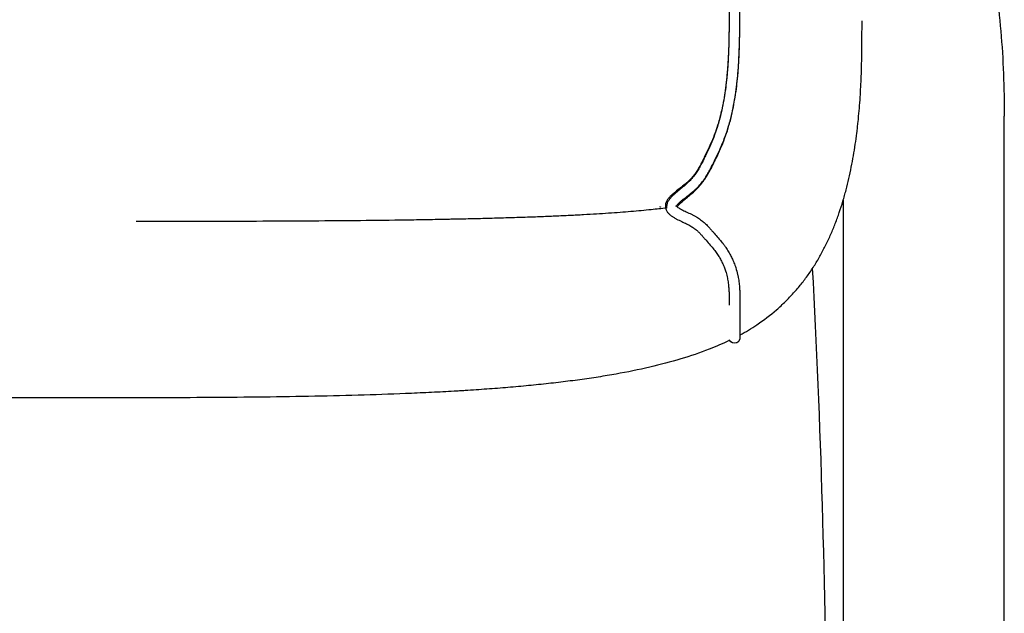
# Model space of a CAD drawing. Header units: millimetres. Extents: x -31695 to -21552, y 3675 to 7253.
# Tile 19 of 32: x -29660 to -29475, y 5015 to 5127. Entities that reach past the tile are written whole.
import ezdxf

# ---------------------------------------------------------------- set-up
doc = ezdxf.new("R2010")
doc.units = ezdxf.units.MM
doc.layers.add('2d', color=7, linetype='Continuous', true_color=0x000000)

msp = doc.modelspace()

# ---------------------------------------------------------------- linework, layer by layer
at = {"layer": '2d', "linetype": 'Continuous'}
for points, knots in [([(-29536.33, 5091.87), (-29536.32, 5091.88), (-29536.3, 5091.93), (-29536.28, 5091.96), (-29536.24, 5092.02), (-29536.18, 5092.1), (-29536.13, 5092.16), (-29536.06, 5092.24), (-29535.97, 5092.33), (-29535.89, 5092.42), (-29535.79, 5092.52), (-29535.68, 5092.62), (-29535.57, 5092.71), (-29535.44, 5092.82), (-29535.31, 5092.93), (-29535.18, 5093.04), (-29534.9, 5093.27), (-29534.59, 5093.5), (-29534.3, 5093.73), (-29533.98, 5093.98), (-29533.67, 5094.22), (-29533.36, 5094.48), (-29533.2, 5094.61), (-29533.04, 5094.74), (-29532.89, 5094.88), (-29532.74, 5095.02), (-29532.59, 5095.15), (-29532.45, 5095.29), (-29532.18, 5095.56), (-29531.91, 5095.84), (-29531.67, 5096.14), (-29531.44, 5096.41), (-29531.22, 5096.69), (-29531.02, 5096.98), (-29530.82, 5097.26), (-29530.64, 5097.54), (-29530.47, 5097.83), (-29530.3, 5098.12), (-29530.13, 5098.41), (-29529.98, 5098.7), (-29529.82, 5098.98), (-29529.68, 5099.27), (-29529.53, 5099.56), (-29529.39, 5099.84), (-29529.25, 5100.13), (-29529.1, 5100.41), (-29528.81, 5101.01), (-29528.53, 5101.6), (-29528.25, 5102.2), (-29527.97, 5102.82), (-29527.7, 5103.45), (-29527.44, 5104.08), (-29527.19, 5104.71), (-29526.96, 5105.36), (-29526.74, 5106.01), (-29526.53, 5106.65), (-29526.34, 5107.3), (-29526.17, 5107.95), (-29526, 5108.6), (-29525.84, 5109.25), (-29525.7, 5109.91), (-29525.56, 5110.57), (-29525.43, 5111.22), (-29525.32, 5111.89), (-29525.1, 5113.21), (-29524.92, 5114.53), (-29524.79, 5115.87), (-29524.66, 5117.19), (-29524.56, 5118.53), (-29524.5, 5119.86), (-29524.43, 5121.19), (-29524.39, 5122.51), (-29524.37, 5123.84), (-29524.36, 5124.5), (-29524.35, 5125.16), (-29524.35, 5125.83), (-29524.34, 5126.49), (-29524.34, 5127.15), (-29524.34, 5127.81), (-29524.33, 5128.47), (-29524.33, 5129.13), (-29524.33, 5129.79), (-29524.33, 5130.27), (-29524.33, 5130.75), (-29524.33, 5131.23), (-29524.34, 5132.27), (-29524.34, 5133.31), (-29524.34, 5134.36), (-29524.34, 5135.75), (-29524.35, 5137.13), (-29524.36, 5138.52), (-29524.37, 5139.85), (-29524.38, 5141.17), (-29524.41, 5142.5), (-29524.43, 5143.82), (-29524.46, 5145.14), (-29524.5, 5146.47), (-29524.54, 5147.79), (-29524.59, 5149.11), (-29524.65, 5150.44), (-29524.72, 5151.77), (-29524.79, 5153.1), (-29524.89, 5154.42), (-29525.07, 5157.08), (-29525.32, 5159.73), (-29525.64, 5162.37), (-29525.97, 5165.02), (-29526.39, 5167.66), (-29526.9, 5170.28), (-29527.41, 5172.9), (-29528.02, 5175.5), (-29528.73, 5178.07), (-29529.09, 5179.36), (-29529.47, 5180.64), (-29529.88, 5181.91), (-29530.29, 5183.18), (-29530.72, 5184.44), (-29531.18, 5185.69), (-29531.63, 5186.94), (-29532.12, 5188.18), (-29532.62, 5189.42), (-29533.13, 5190.65), (-29533.65, 5191.87), (-29534.2, 5193.08), (-29535.31, 5195.5), (-29536.5, 5197.89), (-29537.76, 5200.23), (-29539.03, 5202.56), (-29540.36, 5204.86), (-29541.76, 5207.11), (-29542.46, 5208.24), (-29543.18, 5209.35), (-29543.9, 5210.46), (-29544.63, 5211.57), (-29545.38, 5212.67), (-29546.13, 5213.76), (-29546.89, 5214.85), (-29547.65, 5215.93), (-29548.43, 5217.01), (-29549.21, 5218.08), (-29550, 5219.14), (-29550.79, 5220.2), (-29552.39, 5222.31), (-29554.04, 5224.38), (-29555.72, 5226.42), (-29556.57, 5227.45), (-29557.42, 5228.46), (-29558.29, 5229.46), (-29559.15, 5230.46), (-29560.02, 5231.45), (-29560.91, 5232.44), (-29561.35, 5232.93), (-29561.8, 5233.41), (-29562.25, 5233.9), (-29562.7, 5234.38), (-29563.15, 5234.86), (-29563.61, 5235.34), (-29564.06, 5235.82), (-29564.52, 5236.3), (-29564.98, 5236.77), (-29565.44, 5237.25), (-29565.9, 5237.72), (-29566.36, 5238.18), (-29567.29, 5239.12), (-29568.23, 5240.05), (-29569.18, 5240.97), (-29569.66, 5241.42), (-29570.14, 5241.88), (-29570.62, 5242.33), (-29571.11, 5242.78), (-29571.59, 5243.23), (-29572.08, 5243.67), (-29572.57, 5244.11), (-29573.05, 5244.55), (-29573.54, 5244.99), (-29573.78, 5245.2), (-29574.03, 5245.42), (-29574.27, 5245.64), (-29574.51, 5245.86), (-29574.75, 5246.07), (-29574.99, 5246.28), (-29575.49, 5246.72), (-29575.99, 5247.15), (-29576.5, 5247.57), (-29577.03, 5248), (-29577.58, 5248.42), (-29578.13, 5248.82), (-29578.7, 5249.23), (-29579.27, 5249.61), (-29579.85, 5250.01), (-29580.12, 5250.19), (-29580.4, 5250.38), (-29580.66, 5250.57), (-29580.92, 5250.75), (-29581.17, 5250.94), (-29581.41, 5251.12), (-29581.63, 5251.3), (-29581.85, 5251.48), (-29582.05, 5251.66), (-29582.14, 5251.75), (-29582.24, 5251.84), (-29582.33, 5251.93), (-29582.41, 5252.02), (-29582.49, 5252.11), (-29582.57, 5252.2), (-29582.72, 5252.37), (-29582.86, 5252.55), (-29582.98, 5252.74), (-29583.1, 5252.92), (-29583.21, 5253.11), (-29583.3, 5253.29), (-29583.4, 5253.48), (-29583.49, 5253.68), (-29583.57, 5253.87), (-29583.66, 5254.07), (-29583.73, 5254.27), (-29583.8, 5254.47), (-29583.86, 5254.64), (-29583.92, 5254.81), (-29583.97, 5254.98), (-29583.98, 5255.02), (-29583.99, 5255.06), (-29584.01, 5255.1), (-29584.07, 5255.31), (-29584.14, 5255.52), (-29584.2, 5255.73), (-29584.31, 5256.1), (-29584.42, 5256.45), (-29584.53, 5256.8), (-29584.55, 5256.86), (-29584.57, 5256.92), (-29584.59, 5256.97), (-29584.72, 5257.38), (-29584.85, 5257.79), (-29585, 5258.18), (-29585.07, 5258.38), (-29585.15, 5258.57), (-29585.23, 5258.77), (-29585.31, 5258.96), (-29585.4, 5259.15), (-29585.49, 5259.34), (-29585.66, 5259.7), (-29585.84, 5260.06), (-29586.03, 5260.4), (-29586.21, 5260.74), (-29586.4, 5261.07), (-29586.59, 5261.38), (-29586.78, 5261.7), (-29586.97, 5262.01), (-29587.16, 5262.31), (-29587.55, 5262.91), (-29587.94, 5263.48), (-29588.33, 5264.03), (-29588.72, 5264.59), (-29589.12, 5265.11), (-29589.52, 5265.61), (-29589.72, 5265.85), (-29589.91, 5266.1), (-29590.11, 5266.33), (-29590.3, 5266.57), (-29590.49, 5266.8), (-29590.69, 5267.03), (-29591.07, 5267.48), (-29591.44, 5267.91), (-29591.81, 5268.32), (-29592.17, 5268.73), (-29592.53, 5269.13), (-29592.88, 5269.51), (-29592.99, 5269.62), (-29593.09, 5269.74), (-29593.2, 5269.86)], [0.201977, 0.201977, 0.201977, 0.201977, 0.386323, 0.386323, 0.386323, 0.661377, 0.661377, 0.661377, 1.031022, 1.031022, 1.031022, 1.478162, 1.478162, 1.478162, 1.985154, 1.985154, 1.985154, 3.108526, 3.108526, 3.108526, 4.315435, 4.315435, 4.315435, 4.930195, 4.930195, 4.930195, 5.534825, 5.534825, 5.534825, 6.685837, 6.685837, 6.685837, 7.757402, 7.757402, 7.757402, 8.779703, 8.779703, 8.779703, 9.779524, 9.779524, 9.779524, 10.753224, 10.753224, 10.753224, 11.715913, 11.715913, 11.715913, 13.700477, 13.700477, 13.700477, 15.738732, 15.738732, 15.738732, 17.786729, 17.786729, 17.786729, 19.80659, 19.80659, 19.80659, 21.816052, 21.816052, 21.816052, 23.818053, 23.818053, 23.818053, 27.814641, 27.814641, 27.814641, 31.792764, 31.792764, 31.792764, 35.748774, 35.748774, 35.748774, 37.721917, 37.721917, 37.721917, 39.689711, 39.689711, 39.689711, 41.65663, 41.65663, 41.65663, 43.085172, 43.085172, 43.085172, 46.195741, 46.195741, 46.195741, 50.330721, 50.330721, 50.330721, 54.277264, 54.277264, 54.277264, 58.217398, 58.217398, 58.217398, 62.15998, 62.15998, 62.15998, 66.118697, 66.118697, 66.118697, 74.035547, 74.035547, 74.035547, 81.96964, 81.96964, 81.96964, 89.911917, 89.911917, 89.911917, 93.878698, 93.878698, 93.878698, 97.84417, 97.84417, 97.84417, 101.810032, 101.810032, 101.810032, 105.773329, 105.773329, 105.773329, 113.707539, 113.707539, 113.707539, 121.630365, 121.630365, 121.630365, 125.582056, 125.582056, 125.582056, 129.541758, 129.541758, 129.541758, 133.500926, 133.500926, 133.500926, 137.449143, 137.449143, 137.449143, 145.353078, 145.353078, 145.353078, 149.311114, 149.311114, 149.311114, 153.260175, 153.260175, 153.260175, 155.236928, 155.236928, 155.236928, 157.210918, 157.210918, 157.210918, 159.185614, 159.185614, 159.185614, 161.15748, 161.15748, 161.15748, 165.106901, 165.106901, 165.106901, 167.090034, 167.090034, 167.090034, 169.068467, 169.068467, 169.068467, 171.034398, 171.034398, 171.034398, 172.017231, 172.017231, 172.017231, 172.991052, 172.991052, 172.991052, 174.977541, 174.977541, 174.977541, 177.036773, 177.036773, 177.036773, 179.118156, 179.118156, 179.118156, 180.112746, 180.112746, 180.112746, 181.04509, 181.04509, 181.04509, 181.909328, 181.909328, 181.909328, 182.318238, 182.318238, 182.318238, 182.711865, 182.711865, 182.711865, 183.49106, 183.49106, 183.49106, 184.281908, 184.281908, 184.281908, 185.108529, 185.108529, 185.108529, 185.98677, 185.98677, 185.98677, 186.725951, 186.725951, 186.725951, 186.909667, 186.909667, 186.909667, 187.858006, 187.858006, 187.858006, 189.544632, 189.544632, 189.544632, 189.819306, 189.819306, 189.819306, 191.841593, 191.841593, 191.841593, 192.859791, 192.859791, 192.859791, 193.874764, 193.874764, 193.874764, 195.874736, 195.874736, 195.874736, 197.858675, 197.858675, 197.858675, 199.831537, 199.831537, 199.831537, 203.788113, 203.788113, 203.788113, 207.748554, 207.748554, 207.748554, 209.73026, 209.73026, 209.73026, 211.69964, 211.69964, 211.69964, 215.635681, 215.635681, 215.635681, 219.56807, 219.56807, 219.56807, 220.793163, 220.793163, 220.793163, 220.793163]), ([(-29541.72, 5203.14), (-29540.97, 5201.86), (-29540.24, 5200.57), (-29539.54, 5199.27), (-29538.29, 5196.97), (-29537.12, 5194.63), (-29536.04, 5192.25), (-29535.5, 5191.06), (-29534.98, 5189.86), (-29534.49, 5188.65), (-29533.99, 5187.44), (-29533.52, 5186.22), (-29533.07, 5185), (-29532.63, 5183.77), (-29532.2, 5182.53), (-29531.8, 5181.29), (-29531.4, 5180.05), (-29531.03, 5178.79), (-29530.68, 5177.53), (-29529.98, 5175.01), (-29529.38, 5172.46), (-29528.88, 5169.89), (-29528.38, 5167.32), (-29527.97, 5164.73), (-29527.65, 5162.12), (-29527.32, 5159.52), (-29527.08, 5156.9), (-29526.9, 5154.28), (-29526.81, 5152.97), (-29526.73, 5151.66), (-29526.67, 5150.34), (-29526.61, 5149.03), (-29526.56, 5147.72), (-29526.52, 5146.4), (-29526.48, 5145.09), (-29526.45, 5143.78), (-29526.43, 5142.46), (-29526.4, 5141.14), (-29526.39, 5139.82), (-29526.38, 5138.51), (-29526.37, 5137.12), (-29526.36, 5135.74), (-29526.36, 5134.35), (-29526.36, 5133.31), (-29526.35, 5132.27), (-29526.35, 5131.22), (-29526.35, 5130.74), (-29526.35, 5130.27), (-29526.35, 5129.79), (-29526.35, 5129.13), (-29526.35, 5128.47), (-29526.35, 5127.81), (-29526.36, 5127.16), (-29526.36, 5126.5), (-29526.36, 5125.84), (-29526.37, 5125.19), (-29526.38, 5124.53), (-29526.39, 5123.87), (-29526.41, 5122.57), (-29526.45, 5121.26), (-29526.51, 5119.96), (-29526.58, 5118.66), (-29526.67, 5117.36), (-29526.8, 5116.07), (-29526.93, 5114.78), (-29527.09, 5113.5), (-29527.31, 5112.23), (-29527.42, 5111.59), (-29527.54, 5110.96), (-29527.67, 5110.33), (-29527.81, 5109.71), (-29527.95, 5109.09), (-29528.12, 5108.47), (-29528.28, 5107.85), (-29528.46, 5107.24), (-29528.66, 5106.64), (-29528.86, 5106.03), (-29529.08, 5105.42), (-29529.32, 5104.83), (-29529.56, 5104.23), (-29529.82, 5103.63), (-29530.09, 5103.04), (-29530.35, 5102.46), (-29530.63, 5101.88), (-29530.91, 5101.31), (-29531.05, 5101.03), (-29531.19, 5100.75), (-29531.33, 5100.47), (-29531.47, 5100.19), (-29531.61, 5099.92), (-29531.76, 5099.65), (-29531.9, 5099.39), (-29532.04, 5099.13), (-29532.2, 5098.87), (-29532.35, 5098.63), (-29532.5, 5098.38), (-29532.67, 5098.14), (-29532.84, 5097.9), (-29533.02, 5097.66), (-29533.21, 5097.43), (-29533.42, 5097.19), (-29533.63, 5096.96), (-29533.86, 5096.74), (-29533.98, 5096.62), (-29534.11, 5096.5), (-29534.23, 5096.39), (-29534.37, 5096.27), (-29534.51, 5096.15), (-29534.64, 5096.04), (-29534.94, 5095.8), (-29535.24, 5095.55), (-29535.54, 5095.32), (-29535.85, 5095.08), (-29536.15, 5094.85), (-29536.46, 5094.6), (-29536.61, 5094.48), (-29536.75, 5094.36), (-29536.9, 5094.23), (-29537.04, 5094.11), (-29537.17, 5093.99), (-29537.31, 5093.86), (-29537.44, 5093.73), (-29537.56, 5093.6), (-29537.68, 5093.46), (-29537.79, 5093.32), (-29537.9, 5093.18), (-29538, 5093.02), (-29538.1, 5092.86), (-29538.18, 5092.69), (-29538.24, 5092.51), (-29538.27, 5092.41), (-29538.3, 5092.31), (-29538.31, 5092.21), (-29538.33, 5092.12), (-29538.34, 5092.02), (-29538.34, 5091.88)], [244.825087, 244.825087, 244.825087, 244.825087, 249.248856, 249.248856, 249.248856, 257.047414, 257.047414, 257.047414, 260.937073, 260.937073, 260.937073, 264.826796, 264.826796, 264.826796, 268.714627, 268.714627, 268.714627, 272.603271, 272.603271, 272.603271, 280.392005, 280.392005, 280.392005, 288.19056, 288.19056, 288.19056, 296.000773, 296.000773, 296.000773, 299.918193, 299.918193, 299.918193, 303.827793, 303.827793, 303.827793, 307.743191, 307.743191, 307.743191, 311.671977, 311.671977, 311.671977, 315.797239, 315.797239, 315.797239, 318.90695, 318.90695, 318.90695, 320.333589, 320.333589, 320.333589, 322.295076, 322.295076, 322.295076, 324.253288, 324.253288, 324.253288, 326.208582, 326.208582, 326.208582, 330.102461, 330.102461, 330.102461, 333.981043, 333.981043, 333.981043, 337.841199, 337.841199, 337.841199, 339.760689, 339.760689, 339.760689, 341.673265, 341.673265, 341.673265, 343.579943, 343.579943, 343.579943, 345.502924, 345.502924, 345.502924, 347.445745, 347.445745, 347.445745, 349.372563, 349.372563, 349.372563, 350.317051, 350.317051, 350.317051, 351.242799, 351.242799, 351.242799, 352.145414, 352.145414, 352.145414, 353.02927, 353.02927, 353.02927, 353.930842, 353.930842, 353.930842, 354.891961, 354.891961, 354.891961, 355.401614, 355.401614, 355.401614, 355.94462, 355.94462, 355.94462, 357.092269, 357.092269, 357.092269, 358.259345, 358.259345, 358.259345, 358.8354, 358.8354, 358.8354, 359.397026, 359.397026, 359.397026, 359.946551, 359.946551, 359.946551, 360.499153, 360.499153, 360.499153, 361.087273, 361.087273, 361.087273, 361.398314, 361.398314, 361.398314, 361.696496, 361.696496, 361.696496, 361.696496]), ([(-29526.36, 5126.47), (-29526.37, 5125.17), (-29526.38, 5123.86), (-29526.42, 5122.56), (-29526.45, 5121.25), (-29526.5, 5119.94), (-29526.59, 5118.64), (-29526.63, 5117.99), (-29526.68, 5117.34), (-29526.73, 5116.69), (-29526.79, 5116.04), (-29526.86, 5115.4), (-29526.94, 5114.75), (-29527.09, 5113.46), (-29527.29, 5112.18), (-29527.54, 5110.91), (-29527.79, 5109.65), (-29528.09, 5108.4), (-29528.47, 5107.17), (-29528.65, 5106.56), (-29528.86, 5105.96), (-29529.08, 5105.36), (-29529.3, 5104.75), (-29529.54, 5104.16), (-29529.8, 5103.57), (-29530.05, 5102.98), (-29530.32, 5102.4), (-29530.6, 5101.82), (-29530.74, 5101.53), (-29530.87, 5101.25), (-29531.02, 5100.96), (-29531.15, 5100.68), (-29531.29, 5100.4), (-29531.43, 5100.13), (-29531.57, 5099.86), (-29531.71, 5099.6), (-29531.85, 5099.33), (-29532, 5099.07), (-29532.14, 5098.82), (-29532.3, 5098.57), (-29532.46, 5098.32), (-29532.62, 5098.07), (-29532.8, 5097.83), (-29532.98, 5097.59), (-29533.17, 5097.35), (-29533.37, 5097.12), (-29533.58, 5096.87), (-29533.8, 5096.64), (-29534.03, 5096.41), (-29534.29, 5096.17), (-29534.56, 5095.93), (-29534.83, 5095.7), (-29535.12, 5095.46), (-29535.41, 5095.22), (-29535.71, 5094.98), (-29536, 5094.73), (-29536.28, 5094.5), (-29536.56, 5094.25), (-29536.69, 5094.13), (-29536.82, 5094.01), (-29536.95, 5093.89), (-29537.07, 5093.76), (-29537.2, 5093.64), (-29537.31, 5093.51), (-29537.43, 5093.37), (-29537.54, 5093.24), (-29537.64, 5093.1), (-29537.74, 5092.95), (-29537.83, 5092.81), (-29537.91, 5092.65), (-29537.99, 5092.47), (-29538.06, 5092.29), (-29538.09, 5092.1), (-29538.12, 5091.95), (-29538.13, 5091.79), (-29538.12, 5091.65), (-29538.12, 5091.63), (-29538.11, 5091.6), (-29538.11, 5091.58), (-29538.11, 5091.57), (-29538.11, 5091.56), (-29539.06, 5091.45), (-29541.23, 5091.21), (-29544.77, 5090.88), (-29548.92, 5090.56), (-29552.42, 5090.35), (-29554.97, 5090.21), (-29556.72, 5090.12), (-29559.02, 5090.02), (-29561.95, 5089.9), (-29565.04, 5089.79), (-29568.31, 5089.69), (-29571.74, 5089.59), (-29574.75, 5089.52), (-29576.92, 5089.47), (-29578.19, 5089.45), (-29580.11, 5089.41), (-29583.06, 5089.35), (-29588.47, 5089.26), (-29595.56, 5089.18), (-29604.53, 5089.11), (-29617.08, 5089.04), (-29628.31, 5089.02), (-29636.51, 5089.01), (-29637.81, 5089.01)], [693.23354, 693.23354, 693.23354, 693.23354, 697.106851, 697.106851, 697.106851, 700.995152, 700.995152, 700.995152, 702.933253, 702.933253, 702.933253, 704.86679, 704.86679, 704.86679, 708.72783, 708.72783, 708.72783, 712.562195, 712.562195, 712.562195, 714.472457, 714.472457, 714.472457, 716.397248, 716.397248, 716.397248, 718.327046, 718.327046, 718.327046, 719.288148, 719.288148, 719.288148, 720.227361, 720.227361, 720.227361, 721.13942, 721.13942, 721.13942, 722.042594, 722.042594, 722.042594, 722.947641, 722.947641, 722.947641, 723.877428, 723.877428, 723.877428, 724.859526, 724.859526, 724.859526, 725.93719, 725.93719, 725.93719, 727.080608, 727.080608, 727.080608, 728.209964, 728.209964, 728.209964, 728.752238, 728.752238, 728.752238, 729.296278, 729.296278, 729.296278, 729.832808, 729.832808, 729.832808, 730.385765, 730.385765, 730.385765, 730.990019, 730.990019, 730.990019, 731.466302, 731.466302, 731.466302, 731.533557, 731.533557, 731.557475, 731.557475, 731.557475, 731.606538, 731.669038, 731.731538, 731.794038, 731.809663, 731.825288, 731.856538, 731.887788, 731.919038, 731.950288, 731.981538, 732.012788, 732.028413, 732.036225, 732.044038, 732.075288, 732.106538, 732.169038, 732.231538, 732.294038, 732.419038, 732.442389, 732.442389, 732.442389, 732.442389]), ([(-29536.09, 5091.78), (-29536.07, 5091.82), (-29536.03, 5091.88), (-29535.99, 5091.93), (-29535.94, 5092.01), (-29535.87, 5092.09), (-29535.81, 5092.16), (-29535.72, 5092.26), (-29535.63, 5092.35), (-29535.54, 5092.44), (-29535.43, 5092.54), (-29535.32, 5092.65), (-29535.21, 5092.75), (-29534.96, 5092.97), (-29534.68, 5093.2), (-29534.42, 5093.42), (-29534.12, 5093.66), (-29533.82, 5093.91), (-29533.53, 5094.16), (-29533.22, 5094.42), (-29532.92, 5094.68), (-29532.63, 5094.96), (-29532.36, 5095.22), (-29532.09, 5095.5), (-29531.84, 5095.79), (-29531.6, 5096.07), (-29531.38, 5096.35), (-29531.17, 5096.64), (-29530.96, 5096.92), (-29530.77, 5097.21), (-29530.59, 5097.5), (-29530.41, 5097.78), (-29530.25, 5098.07), (-29530.09, 5098.36), (-29529.93, 5098.64), (-29529.78, 5098.92), (-29529.63, 5099.21), (-29529.49, 5099.49), (-29529.35, 5099.78), (-29529.21, 5100.07), (-29529.06, 5100.36), (-29528.92, 5100.65), (-29528.78, 5100.95), (-29528.49, 5101.55), (-29528.21, 5102.16), (-29527.95, 5102.77), (-29527.68, 5103.39), (-29527.42, 5104.02), (-29527.19, 5104.65), (-29526.95, 5105.29), (-29526.73, 5105.94), (-29526.54, 5106.58), (-29526.14, 5107.88), (-29525.82, 5109.19), (-29525.56, 5110.52), (-29525.3, 5111.84), (-29525.09, 5113.17), (-29524.93, 5114.51), (-29524.85, 5115.18), (-29524.78, 5115.84), (-29524.72, 5116.51), (-29524.66, 5117.18), (-29524.61, 5117.84), (-29524.57, 5118.51), (-29524.49, 5119.84), (-29524.43, 5121.17), (-29524.4, 5122.51), (-29524.36, 5123.83), (-29524.35, 5125.15), (-29524.34, 5126.47)], [190.734024, 190.734024, 190.734024, 190.734024, 190.978359, 190.978359, 190.978359, 191.311427, 191.311427, 191.311427, 191.72047, 191.72047, 191.72047, 192.178296, 192.178296, 192.178296, 193.23348, 193.23348, 193.23348, 194.401265, 194.401265, 194.401265, 195.602641, 195.602641, 195.602641, 196.762971, 196.762971, 196.762971, 197.857909, 197.857909, 197.857909, 198.903135, 198.903135, 198.903135, 199.911441, 199.911441, 199.911441, 200.887229, 200.887229, 200.887229, 201.852759, 201.852759, 201.852759, 202.840109, 202.840109, 202.840109, 204.844371, 204.844371, 204.844371, 206.875152, 206.875152, 206.875152, 208.905011, 208.905011, 208.905011, 212.93915, 212.93915, 212.93915, 216.951686, 216.951686, 216.951686, 218.946606, 218.946606, 218.946606, 220.936815, 220.936815, 220.936815, 224.90155, 224.90155, 224.90155, 228.830519, 228.830519, 228.830519, 228.830519]), ([(-29524.34, 5067.67), (-29523.24, 5068.27), (-29522.17, 5068.92), (-29521.13, 5069.62), (-29519.84, 5070.48), (-29518.6, 5071.42), (-29517.43, 5072.44), (-29517.15, 5072.69), (-29516.87, 5072.94), (-29516.59, 5073.19), (-29516.31, 5073.45), (-29516.04, 5073.71), (-29515.77, 5073.97), (-29515.24, 5074.49), (-29514.73, 5075.03), (-29514.23, 5075.58), (-29513.74, 5076.13), (-29513.26, 5076.69), (-29512.8, 5077.26), (-29512.58, 5077.55), (-29512.35, 5077.84), (-29512.13, 5078.13), (-29511.91, 5078.42), (-29511.7, 5078.72), (-29511.49, 5079.02), (-29511.28, 5079.31), (-29511.07, 5079.61), (-29510.87, 5079.92), (-29510.67, 5080.22), (-29510.47, 5080.53), (-29510.27, 5080.83), (-29509.89, 5081.45), (-29509.52, 5082.08), (-29509.16, 5082.72), (-29508.81, 5083.35), (-29508.47, 5084), (-29508.15, 5084.65), (-29507.83, 5085.31), (-29507.52, 5085.97), (-29507.23, 5086.64), (-29506.93, 5087.31), (-29506.66, 5087.99), (-29506.39, 5088.67), (-29506.13, 5089.36), (-29505.88, 5090.05), (-29505.64, 5090.74), (-29505.4, 5091.44), (-29505.18, 5092.14), (-29504.97, 5092.84), (-29504.86, 5093.19), (-29504.76, 5093.55), (-29504.66, 5093.9), (-29504.56, 5094.26), (-29504.46, 5094.61), (-29504.37, 5094.97), (-29504.18, 5095.68), (-29504.01, 5096.39), (-29503.84, 5097.11), (-29503.68, 5097.82), (-29503.53, 5098.54), (-29503.38, 5099.26), (-29503.24, 5099.97), (-29503.11, 5100.69), (-29502.98, 5101.4), (-29502.86, 5102.12), (-29502.74, 5102.83), (-29502.64, 5103.55), (-29502.53, 5104.25), (-29502.44, 5104.96), (-29502.35, 5105.67), (-29502.3, 5106.02), (-29502.26, 5106.38), (-29502.22, 5106.73), (-29502.18, 5107.08), (-29502.14, 5107.43), (-29502.11, 5107.78), (-29502.03, 5108.47), (-29501.97, 5109.16), (-29501.91, 5109.85), (-29501.85, 5110.53), (-29501.8, 5111.21), (-29501.75, 5111.89), (-29501.66, 5113.22), (-29501.59, 5114.54), (-29501.53, 5115.87), (-29501.48, 5117.15), (-29501.44, 5118.43), (-29501.42, 5119.71), (-29501.4, 5120.94), (-29501.39, 5122.17), (-29501.38, 5123.39), (-29501.38, 5123.99), (-29501.38, 5124.58), (-29501.37, 5125.18), (-29501.37, 5125.62), (-29501.37, 5126.35), (-29501.37, 5126.78)], [1.132255, 1.132255, 1.132255, 1.132255, 4.856313, 4.856313, 4.856313, 9.466042, 9.466042, 9.466042, 10.589543, 10.589543, 10.589543, 11.704316, 11.704316, 11.704316, 13.912742, 13.912742, 13.912742, 16.099981, 16.099981, 16.099981, 17.188025, 17.188025, 17.188025, 18.273605, 18.273605, 18.273605, 19.357497, 19.357497, 19.357497, 20.44039, 20.44039, 20.44039, 22.605695, 22.605695, 22.605695, 24.773079, 24.773079, 24.773079, 26.944919, 26.944919, 26.944919, 29.122245, 29.122245, 29.122245, 31.304817, 31.304817, 31.304817, 33.491223, 33.491223, 33.491223, 34.585091, 34.585091, 34.585091, 35.678918, 35.678918, 35.678918, 37.864656, 37.864656, 37.864656, 40.04414, 40.04414, 40.04414, 42.212463, 42.212463, 42.212463, 44.364142, 44.364142, 44.364142, 46.493228, 46.493228, 46.493228, 47.547316, 47.547316, 47.547316, 48.593392, 48.593392, 48.593392, 50.66042, 50.66042, 50.66042, 52.69343, 52.69343, 52.69343, 56.6555, 56.6555, 56.6555, 60.475948, 60.475948, 60.475948, 64.152485, 64.152485, 64.152485, 65.936566, 65.936566, 65.936566, 67.54065, 67.54065, 67.54065, 67.54065]), ([(-29536.29, 5091.95), (-29536.26, 5091.92), (-29536.23, 5091.89), (-29536.2, 5091.86), (-29536.13, 5091.81), (-29536.05, 5091.74), (-29535.97, 5091.69), (-29535.87, 5091.62), (-29535.77, 5091.55), (-29535.66, 5091.49), (-29535.53, 5091.42), (-29535.41, 5091.35), (-29535.28, 5091.28), (-29534.99, 5091.13), (-29534.69, 5090.98), (-29534.4, 5090.85), (-29534.07, 5090.69), (-29533.77, 5090.55), (-29533.45, 5090.39), (-29533.28, 5090.31), (-29533.13, 5090.23), (-29532.97, 5090.15), (-29532.82, 5090.06), (-29532.66, 5089.98), (-29532.52, 5089.89), (-29532.24, 5089.72), (-29531.97, 5089.55), (-29531.72, 5089.36), (-29531.48, 5089.19), (-29531.26, 5089.01), (-29531.05, 5088.83), (-29530.85, 5088.65), (-29530.67, 5088.48), (-29530.49, 5088.3), (-29530.32, 5088.12), (-29530.16, 5087.95), (-29530, 5087.78), (-29529.85, 5087.61), (-29529.71, 5087.44), (-29529.58, 5087.28), (-29529.44, 5087.13), (-29529.31, 5086.98), (-29529.18, 5086.83), (-29528.91, 5086.52), (-29528.64, 5086.22), (-29528.39, 5085.93), (-29528.13, 5085.63), (-29527.87, 5085.33), (-29527.64, 5085.04), (-29527.52, 5084.89), (-29527.4, 5084.74), (-29527.29, 5084.6), (-29527.18, 5084.45), (-29527.08, 5084.3), (-29526.98, 5084.16), (-29526.78, 5083.87), (-29526.6, 5083.59), (-29526.44, 5083.31), (-29526.28, 5083.04), (-29526.13, 5082.77), (-29526, 5082.51), (-29525.87, 5082.25), (-29525.75, 5082), (-29525.64, 5081.75), (-29525.5, 5081.43), (-29525.37, 5081.11), (-29525.26, 5080.81), (-29525.2, 5080.65), (-29525.15, 5080.5), (-29525.1, 5080.35), (-29524.96, 5079.91), (-29524.85, 5079.49), (-29524.76, 5079.09), (-29524.71, 5078.89), (-29524.67, 5078.7), (-29524.64, 5078.51), (-29524.61, 5078.33), (-29524.58, 5078.14), (-29524.55, 5077.97), (-29524.5, 5077.61), (-29524.46, 5077.27), (-29524.43, 5076.95), (-29524.4, 5076.63), (-29524.38, 5076.33), (-29524.37, 5076.04), (-29524.35, 5075.75), (-29524.35, 5075.47), (-29524.34, 5075.21), (-29524.34, 5074.95), (-29524.34, 5074.71), (-29524.34, 5074.47), (-29524.33, 5074.24), (-29524.34, 5074.02), (-29524.34, 5073.81), (-29524.34, 5073.39), (-29524.34, 5073), (-29524.34, 5072.65), (-29524.34, 5072.29), (-29524.34, 5071.97), (-29524.34, 5071.67), (-29524.34, 5071.37), (-29524.34, 5071.1), (-29524.34, 5070.85), (-29524.34, 5070.59), (-29524.34, 5070.36), (-29524.34, 5070.15), (-29524.34, 5069.93), (-29524.34, 5069.74), (-29524.34, 5069.55), (-29524.34, 5069.37), (-29524.34, 5069.21), (-29524.34, 5069.06), (-29524.34, 5068.9), (-29524.34, 5068.76), (-29524.34, 5068.63), (-29524.34, 5068.51), (-29524.34, 5068.39), (-29524.34, 5068.28), (-29524.34, 5068.1), (-29524.34, 5067.94), (-29524.34, 5067.81), (-29524.34, 5067.66), (-29524.34, 5067.54), (-29524.34, 5067.44), (-29524.34, 5067.35), (-29524.34, 5067.28), (-29524.34, 5067.23), (-29524.34, 5067.17), (-29524.34, 5067.14), (-29524.34, 5067.08), (-29524.34, 5067.04), (-29524.35, 5066.99), (-29524.35, 5066.95), (-29524.36, 5066.9), (-29524.38, 5066.86), (-29524.39, 5066.81), (-29524.41, 5066.77), (-29524.42, 5066.73), (-29524.44, 5066.69), (-29524.46, 5066.65), (-29524.49, 5066.61), (-29524.51, 5066.57), (-29524.54, 5066.53), (-29524.57, 5066.49), (-29524.6, 5066.46), (-29524.63, 5066.43), (-29524.66, 5066.39), (-29524.69, 5066.36), (-29524.73, 5066.34), (-29524.77, 5066.31), (-29524.8, 5066.29), (-29524.84, 5066.27), (-29524.87, 5066.24), (-29524.91, 5066.22), (-29524.95, 5066.21), (-29524.99, 5066.19), (-29525.02, 5066.18), (-29525.51, 5066.02), (-29526.03, 5066.24), (-29526.25, 5066.68), (-29527.51, 5066.07), (-29528.81, 5065.51), (-29530.12, 5064.99), (-29531.86, 5064.31), (-29533.64, 5063.71), (-29535.43, 5063.17), (-29537.35, 5062.59), (-29539.31, 5062.08), (-29541.26, 5061.63), (-29543.36, 5061.14), (-29545.48, 5060.71), (-29547.6, 5060.33), (-29548.15, 5060.23), (-29548.7, 5060.14), (-29549.26, 5060.05), (-29549.82, 5059.95), (-29550.38, 5059.86), (-29550.94, 5059.77), (-29552.1, 5059.59), (-29553.25, 5059.42), (-29554.41, 5059.26), (-29555.61, 5059.1), (-29556.8, 5058.95), (-29557.99, 5058.8), (-29559.22, 5058.65), (-29560.45, 5058.52), (-29561.68, 5058.39), (-29562.95, 5058.25), (-29564.22, 5058.13), (-29565.48, 5058.02), (-29566.79, 5057.9), (-29568.09, 5057.79), (-29569.39, 5057.68), (-29570.73, 5057.58), (-29572.07, 5057.48), (-29573.41, 5057.39), (-29574.09, 5057.34), (-29574.77, 5057.3), (-29575.45, 5057.25), (-29575.8, 5057.23), (-29576.14, 5057.21), (-29576.48, 5057.19), (-29576.83, 5057.17), (-29577.18, 5057.15), (-29577.52, 5057.13), (-29578.93, 5057.04), (-29580.33, 5056.97), (-29581.74, 5056.9), (-29583.18, 5056.83), (-29584.61, 5056.76), (-29586.05, 5056.7), (-29589.02, 5056.57), (-29591.99, 5056.47), (-29594.95, 5056.38), (-29598.05, 5056.29), (-29601.13, 5056.21), (-29604.21, 5056.15), (-29607.42, 5056.09), (-29610.61, 5056.04), (-29613.8, 5056), (-29620.54, 5055.92), (-29627.25, 5055.88), (-29633.91, 5055.86), (-29641.01, 5055.84), (-29648.08, 5055.84), (-29655.12, 5055.84), (-29670.26, 5055.84), (-29685.29, 5055.84), (-29700.22, 5055.84), (-29716.26, 5055.84), (-29732.23, 5055.84), (-29748.12, 5055.84), (-29764.75, 5055.84), (-29781.33, 5055.84), (-29797.88, 5055.84), (-29814.54, 5055.84), (-29831.2, 5055.84), (-29847.83, 5055.84), (-29864.47, 5055.84), (-29881.13, 5055.84), (-29897.79, 5055.84), (-29914.34, 5055.84), (-30185.31, 5055.84), (-30201.94, 5055.84), (-30217.83, 5055.84), (-30233.79, 5055.84), (-30249.83, 5055.84), (-30264.76, 5055.84), (-30279.8, 5055.84), (-30294.94, 5055.84), (-30301.97, 5055.84), (-30309.04, 5055.84), (-30316.14, 5055.86), (-30322.81, 5055.88), (-30329.51, 5055.92), (-30336.25, 5056), (-30339.44, 5056.04), (-30342.64, 5056.09), (-30345.85, 5056.15), (-30348.92, 5056.21), (-30352.01, 5056.29), (-30355.11, 5056.38), (-30358.06, 5056.47), (-30361.03, 5056.57), (-30364.01, 5056.7), (-30365.44, 5056.76), (-30366.88, 5056.83), (-30368.32, 5056.9), (-30369.72, 5056.97), (-30371.13, 5057.04), (-30372.53, 5057.13), (-30372.88, 5057.15), (-30373.23, 5057.17), (-30373.57, 5057.19), (-30373.92, 5057.21), (-30374.26, 5057.23), (-30374.6, 5057.25), (-30375.29, 5057.3), (-30375.97, 5057.34), (-30376.65, 5057.39), (-30377.98, 5057.48), (-30379.32, 5057.58), (-30380.66, 5057.68), (-30381.96, 5057.79), (-30383.27, 5057.9), (-30384.57, 5058.02), (-30385.84, 5058.13), (-30387.1, 5058.25), (-30388.37, 5058.39), (-30389.6, 5058.52), (-30390.83, 5058.65), (-30392.07, 5058.8), (-30393.26, 5058.95), (-30394.45, 5059.1), (-30395.65, 5059.26), (-30396.8, 5059.42), (-30397.96, 5059.59), (-30399.11, 5059.77), (-30399.67, 5059.86), (-30400.24, 5059.95), (-30400.8, 5060.05), (-30401.35, 5060.14), (-30401.91, 5060.23), (-30402.46, 5060.33), (-30404.58, 5060.71), (-30406.7, 5061.14), (-30408.79, 5061.63), (-30410.75, 5062.08), (-30412.7, 5062.59), (-30414.63, 5063.17), (-30416.42, 5063.71), (-30418.2, 5064.31), (-30419.94, 5064.99), (-30421.25, 5065.51), (-30422.54, 5066.07), (-30423.81, 5066.68), (-30424.03, 5066.24), (-30424.55, 5066.02), (-30425.03, 5066.18), (-30425.07, 5066.19), (-30425.11, 5066.21), (-30425.14, 5066.22), (-30425.18, 5066.24), (-30425.22, 5066.27), (-30425.25, 5066.29), (-30425.29, 5066.31), (-30425.33, 5066.34), (-30425.36, 5066.36), (-30425.39, 5066.39), (-30425.43, 5066.43), (-30425.46, 5066.46), (-30425.49, 5066.49), (-30425.52, 5066.53), (-30425.54, 5066.57), (-30425.57, 5066.61), (-30425.59, 5066.65), (-30425.61, 5066.69), (-30425.63, 5066.73), (-30425.65, 5066.77), (-30425.67, 5066.81), (-30425.68, 5066.86), (-30425.69, 5066.9), (-30425.7, 5066.95), (-30425.71, 5066.99), (-30425.71, 5067.04), (-30425.72, 5067.08), (-30425.72, 5067.1), (-30425.72, 5067.12), (-30425.72, 5067.23), (-30425.72, 5067.28), (-30425.72, 5067.35), (-30425.72, 5067.44), (-30425.72, 5067.54), (-30425.72, 5067.66), (-30425.72, 5067.81), (-30425.72, 5067.94), (-30425.72, 5068.1), (-30425.72, 5068.28), (-30425.72, 5068.39), (-30425.72, 5068.51), (-30425.72, 5068.63), (-30425.72, 5068.76), (-30425.72, 5068.9), (-30425.72, 5069.06), (-30425.72, 5069.21), (-30425.72, 5069.37), (-30425.72, 5069.55), (-30425.72, 5069.74), (-30425.72, 5069.93), (-30425.72, 5070.15), (-30425.72, 5070.36), (-30425.72, 5070.59), (-30425.72, 5070.85), (-30425.72, 5071.1), (-30425.72, 5071.37), (-30425.72, 5071.67), (-30425.72, 5071.97), (-30425.72, 5072.29), (-30425.72, 5072.65), (-30425.72, 5073), (-30425.72, 5073.39), (-30425.72, 5073.81), (-30425.72, 5074.02), (-30425.72, 5074.24), (-30425.72, 5074.47), (-30425.72, 5074.71), (-30425.72, 5074.95), (-30425.71, 5075.21), (-30425.71, 5075.47), (-30425.7, 5075.75), (-30425.69, 5076.04), (-30425.68, 5076.33), (-30425.66, 5076.63), (-30425.63, 5076.95), (-30425.6, 5077.27), (-30425.56, 5077.61), (-30425.51, 5077.97), (-30425.48, 5078.14), (-30425.45, 5078.33), (-30425.42, 5078.51), (-30425.38, 5078.7), (-30425.34, 5078.89), (-30425.3, 5079.09), (-30425.21, 5079.49), (-30425.1, 5079.91), (-30424.95, 5080.35), (-30424.9, 5080.5), (-30424.85, 5080.65), (-30424.8, 5080.81), (-30424.69, 5081.11), (-30424.56, 5081.43), (-30424.41, 5081.75), (-30424.3, 5082), (-30424.19, 5082.25), (-30424.05, 5082.51), (-30423.92, 5082.77), (-30423.78, 5083.04), (-30423.62, 5083.31), (-30423.45, 5083.59), (-30423.28, 5083.87), (-30423.08, 5084.16), (-30422.98, 5084.3), (-30422.87, 5084.45), (-30422.76, 5084.6), (-30422.65, 5084.74), (-30422.54, 5084.89), (-30422.42, 5085.04), (-30422.18, 5085.33), (-30421.93, 5085.63), (-30421.67, 5085.93), (-30421.41, 5086.22), (-30421.15, 5086.52), (-30420.88, 5086.83), (-30420.75, 5086.98), (-30420.61, 5087.13), (-30420.48, 5087.28), (-30420.34, 5087.44), (-30420.2, 5087.61), (-30420.05, 5087.78), (-30419.9, 5087.95), (-30419.74, 5088.12), (-30419.57, 5088.3), (-30419.39, 5088.48), (-30419.2, 5088.65), (-30419, 5088.83), (-30418.79, 5089.01), (-30418.57, 5089.19), (-30418.34, 5089.36), (-30418.08, 5089.55), (-30417.82, 5089.72), (-30417.54, 5089.89), (-30417.39, 5089.98), (-30417.24, 5090.06), (-30417.09, 5090.15), (-30416.93, 5090.23), (-30416.77, 5090.31), (-30416.61, 5090.39), (-30416.29, 5090.55), (-30415.98, 5090.69), (-30415.66, 5090.85), (-30415.37, 5090.98), (-30415.06, 5091.13), (-30414.78, 5091.28), (-30414.65, 5091.35), (-30414.52, 5091.42), (-30414.4, 5091.49), (-30414.29, 5091.55), (-30414.18, 5091.62), (-30414.08, 5091.69), (-30414.01, 5091.74), (-30413.92, 5091.81), (-30413.86, 5091.86), (-30413.83, 5091.89), (-30413.79, 5091.92), (-30413.77, 5091.95)], [-1102.500866, -1102.500866, -1102.500866, -1102.500866, -1102.318084, -1102.318084, -1102.318084, -1101.954187, -1101.954187, -1101.954187, -1101.513725, -1101.513725, -1101.513725, -1101.014155, -1101.014155, -1101.014155, -1099.903452, -1099.903452, -1099.903452, -1098.715216, -1098.715216, -1098.715216, -1098.107463, -1098.107463, -1098.107463, -1097.511316, -1097.511316, -1097.511316, -1096.378344, -1096.378344, -1096.378344, -1095.321733, -1095.321733, -1095.321733, -1094.30996, -1094.30996, -1094.30996, -1093.324296, -1093.324296, -1093.324296, -1092.357533, -1092.357533, -1092.357533, -1091.406677, -1091.406677, -1091.406677, -1089.446235, -1089.446235, -1089.446235, -1087.433008, -1087.433008, -1087.433008, -1086.418468, -1086.418468, -1086.418468, -1085.406451, -1085.406451, -1085.406451, -1083.404501, -1083.404501, -1083.404501, -1081.414689, -1081.414689, -1081.414689, -1079.430511, -1079.430511, -1079.430511, -1076.781244, -1076.781244, -1076.781244, -1075.460236, -1075.460236, -1075.460236, -1071.49644, -1071.49644, -1071.49644, -1069.51949, -1069.51949, -1069.51949, -1067.544611, -1067.544611, -1067.544611, -1063.598997, -1063.598997, -1063.598997, -1059.656241, -1059.656241, -1059.656241, -1055.709035, -1055.709035, -1055.709035, -1051.764373, -1051.764373, -1051.764373, -1047.830536, -1047.830536, -1047.830536, -1039.957837, -1039.957837, -1039.957837, -1032.082449, -1032.082449, -1032.082449, -1024.208155, -1024.208155, -1024.208155, -1016.334117, -1016.334117, -1016.334117, -1008.470387, -1008.470387, -1008.470387, -1000.607626, -1000.607626, -1000.607626, -992.733102, -992.733102, -992.733102, -984.860233, -984.860233, -984.860233, -971.153469, -971.153469, -971.153469, -955.403465, -955.403465, -955.403465, -939.655388, -939.655388, -939.655388, -920.290665, -920.290665, -920.290665, -919.290665, -919.290665, -919.290665, -918.290665, -918.290665, -918.290665, -917.290665, -917.290665, -917.290665, -916.290665, -916.290665, -916.290665, -915.290665, -915.290665, -915.290665, -914.290665, -914.290665, -914.290665, -913.290665, -913.290665, -913.290665, -912.290665, -912.290665, -912.290665, -911.290665, -911.290665, -911.290665, -909.703315, -909.703315, -909.703315, -905.518039, -905.518039, -905.518039, -899.948382, -899.948382, -899.948382, -893.967129, -893.967129, -893.967129, -887.560666, -887.560666, -887.560666, -885.892213, -885.892213, -885.892213, -884.196992, -884.196992, -884.196992, -880.726487, -880.726487, -880.726487, -877.149979, -877.149979, -877.149979, -873.468563, -873.468563, -873.468563, -869.683589, -869.683589, -869.683589, -865.796625, -865.796625, -865.796625, -861.809414, -861.809414, -861.809414, -859.778806, -859.778806, -859.778806, -858.754358, -858.754358, -858.754358, -857.723856, -857.723856, -857.723856, -853.541934, -853.541934, -853.541934, -849.265771, -849.265771, -849.265771, -840.439506, -840.439506, -840.439506, -831.263407, -831.263407, -831.263407, -821.756514, -821.756514, -821.756514, -801.828919, -801.828919, -801.828919, -780.816969, -780.816969, -780.816969, -736.126808, -736.126808, -736.126808, -688.671046, -688.671046, -688.671046, -639.371554, -639.371554, -639.371554, -589.871932, -589.871932, -589.871932, -540.372309, -540.372309, -540.372309, -491.072817, -491.072817, -491.072817, -443.617056, -443.617056, -443.617056, -398.926894, -398.926894, -398.926894, -377.914944, -377.914944, -377.914944, -357.98735, -357.98735, -357.98735, -348.480457, -348.480457, -348.480457, -339.304357, -339.304357, -339.304357, -330.478093, -330.478093, -330.478093, -326.201929, -326.201929, -326.201929, -322.020008, -322.020008, -322.020008, -320.989505, -320.989505, -320.989505, -319.965057, -319.965057, -319.965057, -317.93445, -317.93445, -317.93445, -313.947238, -313.947238, -313.947238, -310.060274, -310.060274, -310.060274, -306.275301, -306.275301, -306.275301, -302.593884, -302.593884, -302.593884, -299.017376, -299.017376, -299.017376, -295.546871, -295.546871, -295.546871, -293.851651, -293.851651, -293.851651, -292.183198, -292.183198, -292.183198, -285.776735, -285.776735, -285.776735, -279.795481, -279.795481, -279.795481, -274.225825, -274.225825, -274.225825, -270.040549, -270.040549, -270.040549, -268.453198, -268.453198, -268.453198, -267.453198, -267.453198, -267.453198, -266.453198, -266.453198, -266.453198, -265.453198, -265.453198, -265.453198, -264.453198, -264.453198, -264.453198, -263.453198, -263.453198, -263.453198, -262.453198, -262.453198, -262.453198, -261.453198, -261.453198, -261.453198, -260.453198, -260.453198, -260.453198, -259.453198, -259.453198, -259.453198, -240.088475, -240.088475, -240.088475, -224.340399, -224.340399, -224.340399, -208.590395, -208.590395, -208.590395, -194.883631, -194.883631, -194.883631, -187.010762, -187.010762, -187.010762, -179.136238, -179.136238, -179.136238, -171.273476, -171.273476, -171.273476, -163.409747, -163.409747, -163.409747, -155.535709, -155.535709, -155.535709, -147.661415, -147.661415, -147.661415, -139.786026, -139.786026, -139.786026, -131.913328, -131.913328, -131.913328, -127.979491, -127.979491, -127.979491, -124.034828, -124.034828, -124.034828, -120.087623, -120.087623, -120.087623, -116.144866, -116.144866, -116.144866, -112.199252, -112.199252, -112.199252, -110.224373, -110.224373, -110.224373, -108.247424, -108.247424, -108.247424, -104.283627, -104.283627, -104.283627, -102.96262, -102.96262, -102.96262, -100.313352, -100.313352, -100.313352, -98.329174, -98.329174, -98.329174, -96.339362, -96.339362, -96.339362, -94.337413, -94.337413, -94.337413, -93.325395, -93.325395, -93.325395, -92.310855, -92.310855, -92.310855, -90.297628, -90.297628, -90.297628, -88.337187, -88.337187, -88.337187, -87.38633, -87.38633, -87.38633, -86.419568, -86.419568, -86.419568, -85.433903, -85.433903, -85.433903, -84.422131, -84.422131, -84.422131, -83.36552, -83.36552, -83.36552, -82.232547, -82.232547, -82.232547, -81.6364, -81.6364, -81.6364, -81.028648, -81.028648, -81.028648, -79.840412, -79.840412, -79.840412, -78.729709, -78.729709, -78.729709, -78.230138, -78.230138, -78.230138, -77.789677, -77.789677, -77.789677, -77.42578, -77.42578, -77.42578, -77.242998, -77.242998, -77.242998, -77.242998]), ([(-29539.52, 5091.89), (-29539.52, 5091.89), (-29539.52, 5091.89), (-29539.52, 5091.89), (-29539.52, 5091.9), (-29539.52, 5091.9), (-29539.52, 5091.9), (-29539.52, 5091.91), (-29539.52, 5091.91), (-29539.52, 5091.91), (-29539.52, 5091.92), (-29539.52, 5091.93), (-29539.52, 5091.94), (-29539.52, 5091.94), (-29539.52, 5091.94), (-29539.52, 5091.94)], [0.03979737, 0.03979737, 0.03979737, 0.03979737, 0.05178434, 0.05178434, 0.05178434, 0.07126351, 0.07126351, 0.07126351, 0.09008998, 0.09008998, 0.09008998, 0.13590259, 0.13590259, 0.13590259, 0.13973369, 0.13973369, 0.13973369, 0.13973369]), ([(-29539.52, 5091.87), (-29539.52, 5091.87), (-29539.52, 5091.87), (-29539.52, 5091.87), (-29539.52, 5091.87), (-29539.52, 5091.87), (-29539.52, 5091.88), (-29539.52, 5091.88), (-29539.52, 5091.88), (-29539.52, 5091.88), (-29539.52, 5091.88), (-29539.52, 5091.88), (-29539.52, 5091.88)], [1102.66358845, 1102.66358845, 1102.66358845, 1102.66358845, 1102.68243185, 1102.68243185, 1102.68243185, 1102.696768, 1102.696768, 1102.696768, 1102.70129505, 1102.70129505, 1102.70129505, 1102.70353788, 1102.70353788, 1102.70353788, 1102.70353788]), ([(-29539.31, 5091.72), (-29539.31, 5091.72), (-29539.3, 5091.76), (-29539.31, 5091.77), (-29539.31, 5091.77), (-29539.31, 5091.78), (-29539.31, 5091.78)], [369.1049618, 369.1049618, 369.1049618, 369.1049618, 369.2686439, 369.2686439, 369.2686439, 369.2845033, 369.2845033, 369.2845033, 369.2845033]), ([(-29539.29, 5091.77), (-29539.28, 5091.77), (-29539.28, 5091.76), (-29539.27, 5091.75), (-29539.27, 5091.75), (-29539.27, 5091.75), (-29539.27, 5091.75)], [369.76410913, 369.76410913, 369.76410913, 369.76410913, 369.82558891, 369.82558891, 369.82558891, 369.83737448, 369.83737448, 369.83737448, 369.83737448]), ([(-29538.34, 5091.88), (-29538.34, 5091.77), (-29538.32, 5091.65), (-29538.3, 5091.55), (-29538.28, 5091.44), (-29538.24, 5091.34), (-29538.2, 5091.25), (-29538.13, 5091.06), (-29538.03, 5090.9), (-29537.91, 5090.74), (-29537.79, 5090.6), (-29537.67, 5090.47), (-29537.54, 5090.35), (-29537.4, 5090.24), (-29537.27, 5090.13), (-29537.12, 5090.03), (-29536.98, 5089.93), (-29536.83, 5089.84), (-29536.68, 5089.75), (-29536.53, 5089.66), (-29536.37, 5089.58), (-29536.22, 5089.49), (-29535.9, 5089.33), (-29535.58, 5089.17), (-29535.26, 5089.02), (-29534.95, 5088.88), (-29534.64, 5088.73), (-29534.34, 5088.58), (-29534.2, 5088.51), (-29534.06, 5088.44), (-29533.92, 5088.37), (-29533.79, 5088.3), (-29533.67, 5088.23), (-29533.55, 5088.16), (-29533.32, 5088.02), (-29533.11, 5087.88), (-29532.91, 5087.73), (-29532.72, 5087.6), (-29532.55, 5087.46), (-29532.38, 5087.31), (-29532.22, 5087.17), (-29532.07, 5087.03), (-29531.93, 5086.88), (-29531.78, 5086.73), (-29531.65, 5086.58), (-29531.51, 5086.43), (-29531.37, 5086.28), (-29531.24, 5086.12), (-29531.1, 5085.96), (-29530.96, 5085.8), (-29530.83, 5085.65), (-29530.69, 5085.5), (-29530.42, 5085.19), (-29530.16, 5084.89), (-29529.91, 5084.6), (-29529.66, 5084.32), (-29529.42, 5084.04), (-29529.21, 5083.78), (-29529.11, 5083.64), (-29529.01, 5083.52), (-29528.91, 5083.39), (-29528.82, 5083.26), (-29528.73, 5083.14), (-29528.64, 5083.01), (-29528.47, 5082.77), (-29528.32, 5082.52), (-29528.18, 5082.29), (-29528.04, 5082.05), (-29527.92, 5081.82), (-29527.8, 5081.59), (-29527.69, 5081.37), (-29527.58, 5081.15), (-29527.49, 5080.93), (-29527.36, 5080.65), (-29527.25, 5080.38), (-29527.16, 5080.12), (-29527.11, 5079.98), (-29527.06, 5079.86), (-29527.02, 5079.73), (-29526.9, 5079.35), (-29526.8, 5078.99), (-29526.73, 5078.65), (-29526.69, 5078.48), (-29526.66, 5078.31), (-29526.63, 5078.15), (-29526.59, 5077.98), (-29526.57, 5077.82), (-29526.55, 5077.67), (-29526.5, 5077.35), (-29526.46, 5077.06), (-29526.44, 5076.77), (-29526.41, 5076.48), (-29526.4, 5076.21), (-29526.38, 5075.94), (-29526.37, 5075.68), (-29526.36, 5075.43), (-29526.36, 5075.18), (-29526.36, 5074.93), (-29526.35, 5074.7), (-29526.35, 5074.47), (-29526.35, 5074.24), (-29526.35, 5074.02), (-29526.35, 5073.81), (-29526.35, 5073.62), (-29526.35, 5073.43), (-29526.35, 5073.26)], [361.696496, 361.696496, 361.696496, 361.696496, 362.042433, 362.042433, 362.042433, 362.364546, 362.364546, 362.364546, 362.982212, 362.982212, 362.982212, 363.556217, 363.556217, 363.556217, 364.121838, 364.121838, 364.121838, 364.694228, 364.694228, 364.694228, 365.277447, 365.277447, 365.277447, 366.458328, 366.458328, 366.458328, 367.61594, 367.61594, 367.61594, 368.168259, 368.168259, 368.168259, 368.686939, 368.686939, 368.686939, 369.665259, 369.665259, 369.665259, 370.584664, 370.584664, 370.584664, 371.487668, 371.487668, 371.487668, 372.404064, 372.404064, 372.404064, 373.3491, 373.3491, 373.3491, 374.307631, 374.307631, 374.307631, 376.261084, 376.261084, 376.261084, 378.227827, 378.227827, 378.227827, 379.203764, 379.203764, 379.203764, 380.175595, 380.175595, 380.175595, 382.106944, 382.106944, 382.106944, 384.041177, 384.041177, 384.041177, 385.98143, 385.98143, 385.98143, 388.576676, 388.576676, 388.576676, 389.873001, 389.873001, 389.873001, 393.773262, 393.773262, 393.773262, 395.72588, 395.72588, 395.72588, 397.679772, 397.679772, 397.679772, 401.591334, 401.591334, 401.591334, 405.508989, 405.508989, 405.508989, 409.438867, 409.438867, 409.438867, 413.372493, 413.372493, 413.372493, 417.299616, 417.299616, 417.299616, 420.875612, 420.875612, 420.875612, 420.875612]), ([(-29536.32, 5091.95), (-29536.32, 5091.95), (-29536.32, 5091.95), (-29536.32, 5091.95), (-29536.32, 5091.94), (-29536.32, 5091.93), (-29536.32, 5091.92), (-29536.32, 5091.92), (-29536.32, 5091.91), (-29536.32, 5091.91), (-29536.32, 5091.91), (-29536.32, 5091.9), (-29536.32, 5091.9), (-29536.32, 5091.9), (-29536.32, 5091.9), (-29536.32, 5091.89)], [0.04023054, 0.04023054, 0.04023054, 0.04023054, 0.04406163, 0.04406163, 0.04406163, 0.08987424, 0.08987424, 0.08987424, 0.10870071, 0.10870071, 0.10870071, 0.12817989, 0.12817989, 0.12817989, 0.14016686, 0.14016686, 0.14016686, 0.14016686]), ([(-29536.32, 5091.89), (-29536.32, 5091.89), (-29536.32, 5091.89), (-29536.32, 5091.89), (-29536.32, 5091.89), (-29536.32, 5091.89), (-29536.32, 5091.88), (-29536.32, 5091.88), (-29536.32, 5091.88), (-29536.32, 5091.88), (-29536.32, 5091.88), (-29536.32, 5091.88), (-29536.32, 5091.87)], [0.14190423, 0.14190423, 0.14190423, 0.14190423, 0.14414707, 0.14414707, 0.14414707, 0.14867413, 0.14867413, 0.14867413, 0.16301027, 0.16301027, 0.16301027, 0.18337287, 0.18337287, 0.18337287, 0.18337287]), ([(-29536.11, 5091.79), (-29536.11, 5091.79), (-29536.1, 5091.78), (-29536.1, 5091.78), (-29536.1, 5091.76), (-29536.11, 5091.73), (-29536.11, 5091.73)], [191.2122089, 191.2122089, 191.2122089, 191.2122089, 191.2287077, 191.2287077, 191.2287077, 191.3923898, 191.3923898, 191.3923898, 191.3923898]), ([(-29536.07, 5091.76), (-29536.07, 5091.76), (-29536.07, 5091.76), (-29536.07, 5091.76), (-29536.08, 5091.77), (-29536.08, 5091.77), (-29536.09, 5091.78)], [190.66074736, 190.66074736, 190.66074736, 190.66074736, 190.67256122, 190.67256122, 190.67256122, 190.73402428, 190.73402428, 190.73402428, 190.73402428]), ([(-29518.78, 4541.36), (-29517.66, 4544), (-29516.7, 4546.63), (-29514.92, 4553.95), (-29514.1, 4558.65), (-29511.84, 4575.87), (-29507.45, 4650.87), (-29507.45, 4839.82), (-29507.45, 5022.95), (-29510.67, 5080.22)], [12, 12, 12, 12, 12.25, 12.25, 12.5, 12.5, 13, 15, 16.151771, 16.151771, 16.151771, 16.151771])]:
    msp.add_open_spline(points, degree=3, knots=knots, dxfattribs=at)
msp.add_rational_spline([(-29516.76, 5228.76), (-29474.62, 5176.19), (-29474.62, 5108.83)], [1, 0.943475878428, 1], degree=2, dxfattribs=at)
for points, degree in [([(-29474.62, 4560.79), (-29474.62, 4834.81), (-29474.62, 5108.83)], 2), ([(-29539.53, 5091.86), (-29539.53, 5091.86), (-29539.53, 5091.86), (-29539.53, 5091.86)], 3), ([(-29536.32, 5091.87), (-29536.33, 5091.87), (-29536.33, 5091.87), (-29536.33, 5091.87)], 3), ([(-29536.32, 5091.89), (-29536.32, 5091.89), (-29536.32, 5091.89), (-29536.32, 5091.89)], 3), ([(-29504.9, 5093.06), (-29504.9, 4826.93), (-29504.9, 4560.79)], 2)]:
    msp.add_open_spline(points, degree=degree, dxfattribs=at)

doc.saveas('drawing.dxf')
